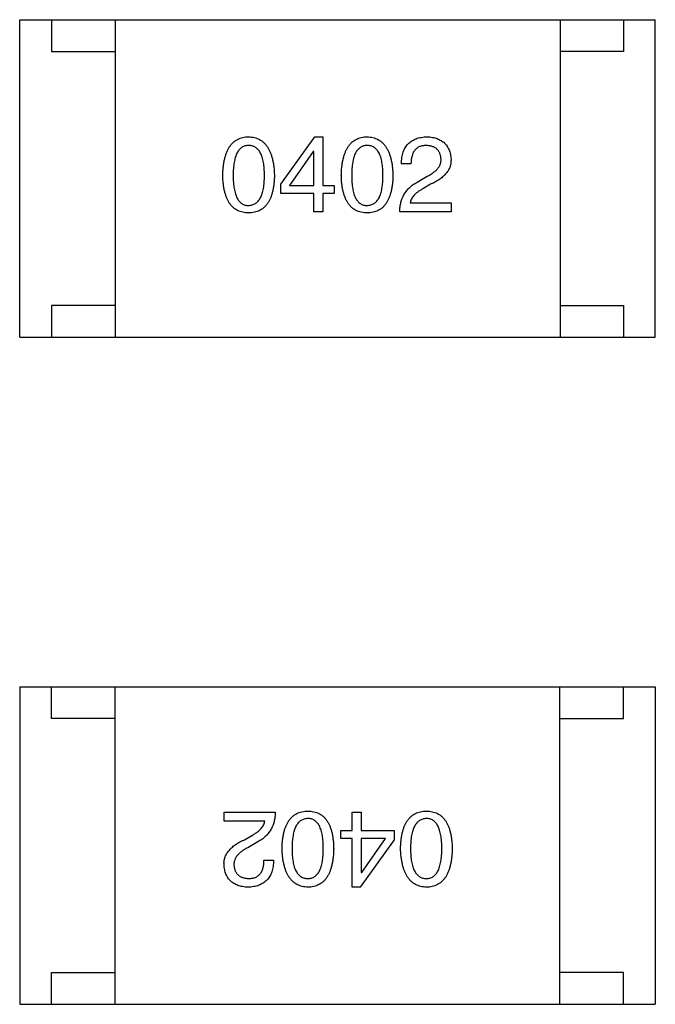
# Model space of a CAD drawing. Header units: millimetres. Extents: x 72 to 239, y 133 to 319.
# Tile 150 of 240: x 136.08 to 137.08, y 267.92 to 269.47. Entities that reach past the tile are written whole.
import ezdxf

# ---------------------------------------------------------------- set-up
doc = ezdxf.new("R2010")
doc.units = ezdxf.units.MM
doc.header["$LTSCALE"] = 5
doc.layers.get('0').update_dxf_attribs({"linetype": 'CONTINUOUS'})

msp = doc.modelspace()

# ---------------------------------------------------------------- linework, layer by layer
for p, q in [((136.0785, 268.9729), (136.0785, 269.4729)), ((136.0785, 269.4729), (137.0785, 269.4729)), ((136.1285, 269.4729), (136.1285, 269.4229)), ((136.2285, 269.4729), (136.2285, 268.9729)), ((136.9285, 269.4729), (136.9285, 268.9729)), ((137.0285, 269.4729), (137.0285, 269.4229)), ((137.0785, 268.9729), (137.0785, 269.4729)), ((136.1285, 269.4229), (136.2285, 269.4229)), ((137.0285, 269.4229), (136.9285, 269.4229)), ((136.4891, 269.2138), (136.5429, 269.2886)), ((136.5429, 269.2886), (136.5554, 269.2886)), ((136.5554, 269.2886), (136.5554, 269.2119)), ((136.5403, 269.2656), (136.5029, 269.2119)), ((136.5409, 269.2656), (136.5403, 269.2656)), ((136.5409, 269.2119), (136.5409, 269.2656)), ((136.694, 269.246), (136.6789, 269.246)), ((136.7038, 269.2171), (136.7196, 269.2263)), ((136.4891, 269.1994), (136.4891, 269.2138)), ((136.5029, 269.2119), (136.5409, 269.2119)), ((136.5554, 269.2119), (136.5731, 269.2119)), ((136.5731, 269.2119), (136.5731, 269.1994)), ((136.7248, 269.2138), (136.7124, 269.2066)), ((136.5409, 269.1994), (136.4891, 269.1994)), ((136.5409, 269.1705), (136.5409, 269.1994)), ((136.5554, 269.1994), (136.5554, 269.1705)), ((136.5731, 269.1994), (136.5554, 269.1994)), ((136.6927, 269.1843), (136.757, 269.1843)), ((136.757, 269.1843), (136.757, 269.1705)), ((136.5554, 269.1705), (136.5409, 269.1705)), ((136.757, 269.1705), (136.6763, 269.1705)), ((136.1285, 269.0229), (136.1285, 268.9729)), ((136.2285, 269.0229), (136.1285, 269.0229)), ((136.9285, 269.0229), (137.0285, 269.0229)), ((137.0285, 269.0229), (137.0285, 268.9729)), ((136.0785, 268.9729), (137.0785, 268.9729)), ((136.0783, 268.4227), (136.0783, 267.9227)), ((136.0783, 268.4227), (137.0783, 268.4227)), ((136.1283, 268.3727), (136.1283, 268.4227)), ((136.2283, 267.9227), (136.2283, 268.4227)), ((136.9283, 267.9227), (136.9283, 268.4227)), ((137.0283, 268.3727), (137.0283, 268.4227)), ((137.0783, 268.4227), (137.0783, 267.9227)), ((136.2283, 268.3727), (136.1283, 268.3727)), ((136.9283, 268.3727), (137.0283, 268.3727)), ((136.3998, 268.2113), (136.3998, 268.2251)), ((136.3998, 268.2251), (136.4804, 268.2251)), ((136.6014, 268.1962), (136.6014, 268.2251)), ((136.6014, 268.2251), (136.6158, 268.2251)), ((136.6158, 268.2251), (136.6158, 268.1962)), ((136.4641, 268.2113), (136.3998, 268.2113)), ((136.4319, 268.1818), (136.4444, 268.189)), ((136.5837, 268.1837), (136.5837, 268.1962)), ((136.5837, 268.1962), (136.6014, 268.1962)), ((136.6158, 268.1962), (136.6676, 268.1962)), ((136.6676, 268.1962), (136.6676, 268.1818)), ((136.4529, 268.1785), (136.4372, 268.1693)), ((136.6014, 268.1837), (136.5837, 268.1837)), ((136.6014, 268.107), (136.6014, 268.1837)), ((136.6676, 268.1818), (136.6139, 268.107)), ((136.6158, 268.1837), (136.6158, 268.13)), ((136.6539, 268.1837), (136.6158, 268.1837)), ((136.6165, 268.13), (136.6539, 268.1837)), ((136.4627, 268.1496), (136.4778, 268.1496)), ((136.6158, 268.13), (136.6165, 268.13)), ((136.6139, 268.107), (136.6014, 268.107)), ((136.1283, 267.9227), (136.1283, 267.9727)), ((136.1283, 267.9727), (136.2283, 267.9727)), ((137.0283, 267.9727), (136.9283, 267.9727)), ((137.0283, 267.9227), (137.0283, 267.9727)), ((136.0783, 267.9227), (137.0783, 267.9227))]:
    msp.add_line(p, q)
for points, knots in [([(136.3978, 269.2276), (136.3979, 269.23), (136.3981, 269.2348), (136.3987, 269.2416), (136.3996, 269.248), (136.4008, 269.2539), (136.4023, 269.2594), (136.4041, 269.2644), (136.4061, 269.2689), (136.4086, 269.273), (136.4112, 269.2766), (136.4142, 269.2797), (136.4175, 269.2824), (136.4212, 269.2846), (136.4251, 269.2863), (136.4293, 269.2876), (136.4338, 269.2884), (136.4369, 269.2885), (136.4385, 269.2886)], [0, 0, 0, 0, 0.088823, 0.172287, 0.250296, 0.323438, 0.392244, 0.456221, 0.516635, 0.573871, 0.628, 0.680335, 0.731489, 0.782557, 0.834044, 0.886738, 0.942089, 1, 1, 1, 1]), ([(136.4385, 269.2886), (136.4401, 269.2885), (136.4431, 269.2883), (136.4476, 269.2874), (136.4517, 269.2861), (136.4556, 269.2844), (136.4591, 269.2821), (136.4624, 269.2794), (136.4654, 269.2763), (136.4681, 269.2727), (136.4705, 269.2686), (136.4726, 269.2641), (136.4744, 269.2591), (136.476, 269.2537), (136.4772, 269.2478), (136.4782, 269.2415), (136.4788, 269.2347), (136.479, 269.23), (136.4791, 269.2276)], [0, 0, 0, 0, 0.057415, 0.112361, 0.16496, 0.216437, 0.267441, 0.318839, 0.371478, 0.426325, 0.483626, 0.544235, 0.608673, 0.677374, 0.750405, 0.828394, 0.911525, 1, 1, 1, 1]), ([(136.5844, 269.2276), (136.5844, 269.23), (136.5846, 269.2348), (136.5852, 269.2416), (136.5861, 269.248), (136.5873, 269.2539), (136.5888, 269.2594), (136.5906, 269.2644), (136.5927, 269.2689), (136.5951, 269.273), (136.5978, 269.2766), (136.6008, 269.2797), (136.6041, 269.2824), (136.6077, 269.2846), (136.6116, 269.2863), (136.6158, 269.2876), (136.6203, 269.2884), (136.6234, 269.2885), (136.625, 269.2886)], [0, 0, 0, 0, 0.088823, 0.172287, 0.250296, 0.323438, 0.392244, 0.456221, 0.516635, 0.573871, 0.628, 0.680335, 0.731489, 0.782557, 0.834044, 0.886738, 0.942089, 1, 1, 1, 1]), ([(136.625, 269.2886), (136.6266, 269.2885), (136.6296, 269.2883), (136.6341, 269.2874), (136.6382, 269.2861), (136.6421, 269.2844), (136.6457, 269.2821), (136.6489, 269.2794), (136.6519, 269.2763), (136.6546, 269.2727), (136.657, 269.2686), (136.6591, 269.2641), (136.661, 269.2591), (136.6625, 269.2537), (136.6637, 269.2478), (136.6647, 269.2415), (136.6654, 269.2347), (136.6656, 269.23), (136.6657, 269.2276)], [0, 0, 0, 0, 0.057415, 0.112361, 0.16496, 0.216437, 0.267441, 0.318839, 0.371478, 0.426325, 0.483626, 0.544235, 0.608673, 0.677374, 0.750405, 0.828394, 0.911525, 1, 1, 1, 1]), ([(136.6789, 269.246), (136.679, 269.2476), (136.6791, 269.2509), (136.6796, 269.2556), (136.6805, 269.26), (136.6816, 269.2641), (136.6831, 269.2678), (136.6849, 269.2713), (136.687, 269.2745), (136.6894, 269.2773), (136.6921, 269.2799), (136.6951, 269.282), (136.6984, 269.2839), (136.7021, 269.2855), (136.706, 269.2868), (136.7103, 269.2877), (136.7148, 269.2883), (136.718, 269.2885), (136.7196, 269.2886)], [0, 0, 0, 0, 0.074935, 0.145873, 0.212498, 0.27598, 0.33603, 0.394042, 0.450372, 0.505546, 0.560812, 0.616481, 0.673265, 0.732328, 0.7938, 0.858943, 0.92718, 1, 1, 1, 1]), ([(136.7196, 269.2886), (136.721, 269.2885), (136.7238, 269.2883), (136.7279, 269.2877), (136.7316, 269.2868), (136.7352, 269.2857), (136.7384, 269.2843), (136.7414, 269.2827), (136.7442, 269.2809), (136.7467, 269.2788), (136.7489, 269.2764), (136.7509, 269.2738), (136.7525, 269.271), (136.7539, 269.2679), (136.7551, 269.2646), (136.756, 269.261), (136.7566, 269.2572), (136.7568, 269.2545), (136.757, 269.2532)], [0, 0, 0, 0, 0.074847, 0.14558, 0.212628, 0.276599, 0.337792, 0.396608, 0.453638, 0.509854, 0.565589, 0.621545, 0.678777, 0.737222, 0.798388, 0.862259, 0.929312, 1, 1, 1, 1]), ([(136.4385, 269.2748), (136.4375, 269.2748), (136.4356, 269.2747), (136.4328, 269.2741), (136.4302, 269.2732), (136.4278, 269.2719), (136.4256, 269.2702), (136.4236, 269.2682), (136.4218, 269.2657), (136.4202, 269.263), (136.4188, 269.2598), (136.4175, 269.2563), (136.4166, 269.2524), (136.4157, 269.2482), (136.415, 269.2435), (136.4146, 269.2385), (136.4143, 269.2332), (136.4142, 269.2295), (136.4142, 269.2276)], [0, 0, 0, 0, 0.049764, 0.097007, 0.143217, 0.188577, 0.235116, 0.282997, 0.333719, 0.387776, 0.445989, 0.508679, 0.576563, 0.649481, 0.728235, 0.812722, 0.903548, 1, 1, 1, 1]), ([(136.4634, 269.2276), (136.4634, 269.2295), (136.4634, 269.2332), (136.4631, 269.2385), (136.4626, 269.2435), (136.4619, 269.2482), (136.461, 269.2524), (136.46, 269.2563), (136.4587, 269.2598), (136.4573, 269.263), (136.4556, 269.2657), (136.4538, 269.2682), (136.4517, 269.2702), (136.4494, 269.2719), (136.447, 269.2732), (136.4443, 269.2741), (136.4415, 269.2747), (136.4395, 269.2748), (136.4385, 269.2748)], [0, 0, 0, 0, 0.095719, 0.185854, 0.269738, 0.347952, 0.420315, 0.487894, 0.550245, 0.608186, 0.662454, 0.713283, 0.761375, 0.808209, 0.854301, 0.901312, 0.949396, 1, 1, 1, 1]), ([(136.625, 269.2748), (136.624, 269.2748), (136.6221, 269.2747), (136.6193, 269.2741), (136.6167, 269.2732), (136.6143, 269.2719), (136.6122, 269.2702), (136.6101, 269.2682), (136.6083, 269.2657), (136.6067, 269.263), (136.6053, 269.2598), (136.6041, 269.2563), (136.6031, 269.2524), (136.6022, 269.2482), (136.6015, 269.2435), (136.6011, 269.2385), (136.6008, 269.2332), (136.6008, 269.2295), (136.6007, 269.2276)], [0, 0, 0, 0, 0.049764, 0.097007, 0.143217, 0.188577, 0.235116, 0.282997, 0.333719, 0.387776, 0.445989, 0.508679, 0.576563, 0.649481, 0.728235, 0.812722, 0.903548, 1, 1, 1, 1]), ([(136.6499, 269.2276), (136.6499, 269.2295), (136.6499, 269.2332), (136.6496, 269.2385), (136.6491, 269.2435), (136.6484, 269.2482), (136.6476, 269.2524), (136.6465, 269.2563), (136.6452, 269.2598), (136.6438, 269.263), (136.6421, 269.2657), (136.6403, 269.2682), (136.6382, 269.2702), (136.636, 269.2719), (136.6335, 269.2732), (136.6308, 269.2741), (136.628, 269.2747), (136.626, 269.2748), (136.625, 269.2748)], [0, 0, 0, 0, 0.095719, 0.185854, 0.269738, 0.347952, 0.420315, 0.487894, 0.550245, 0.608186, 0.662454, 0.713283, 0.761375, 0.808209, 0.854301, 0.901312, 0.949396, 1, 1, 1, 1]), ([(136.7176, 269.2748), (136.7167, 269.2748), (136.7149, 269.2747), (136.7123, 269.2744), (136.7098, 269.2738), (136.7075, 269.2731), (136.7054, 269.272), (136.7035, 269.2708), (136.7018, 269.2693), (136.7002, 269.2676), (136.6988, 269.2657), (136.6976, 269.2635), (136.6966, 269.2611), (136.6957, 269.2585), (136.695, 269.2557), (136.6945, 269.2527), (136.6941, 269.2494), (136.6941, 269.2471), (136.694, 269.246)], [0, 0, 0, 0, 0.065945, 0.127767, 0.186553, 0.242898, 0.297728, 0.351599, 0.404854, 0.459191, 0.515338, 0.573322, 0.634405, 0.698538, 0.767039, 0.84022, 0.917406, 1, 1, 1, 1]), ([(136.7412, 269.2538), (136.7412, 269.2546), (136.741, 269.2562), (136.7406, 269.2586), (136.74, 269.2607), (136.7393, 269.2627), (136.7384, 269.2646), (136.7373, 269.2663), (136.7361, 269.2679), (136.7347, 269.2693), (136.7331, 269.2705), (136.7314, 269.2716), (136.7295, 269.2725), (136.7274, 269.2733), (136.7252, 269.2739), (136.7228, 269.2744), (136.7203, 269.2747), (136.7185, 269.2748), (136.7176, 269.2748)], [0, 0, 0, 0, 0.069456, 0.136175, 0.198596, 0.258993, 0.316838, 0.37342, 0.428889, 0.48454, 0.540119, 0.597644, 0.65702, 0.718534, 0.783117, 0.851564, 0.923888, 1, 1, 1, 1]), ([(136.7196, 269.2263), (136.7205, 269.2268), (136.7223, 269.2277), (136.7249, 269.2292), (136.7273, 269.2308), (136.7295, 269.2324), (136.7315, 269.234), (136.7334, 269.2356), (136.735, 269.2373), (136.7365, 269.239), (136.7377, 269.2408), (136.7388, 269.2425), (136.7397, 269.2443), (136.7404, 269.2462), (136.7409, 269.2481), (136.7412, 269.25), (136.7413, 269.2519), (136.7413, 269.2532), (136.7412, 269.2538)], [0, 0, 0, 0, 0.084365, 0.165386, 0.24176, 0.314729, 0.38433, 0.449952, 0.513164, 0.5734, 0.630824, 0.68644, 0.740136, 0.792605, 0.844515, 0.896112, 0.947763, 1, 1, 1, 1]), ([(136.757, 269.2532), (136.757, 269.2522), (136.757, 269.2502), (136.7568, 269.2473), (136.7563, 269.2444), (136.7555, 269.2416), (136.7544, 269.2389), (136.7531, 269.2362), (136.7515, 269.2336), (136.7496, 269.2312), (136.7474, 269.2287), (136.745, 269.2264), (136.7423, 269.2241), (136.7393, 269.2219), (136.7361, 269.2197), (136.7326, 269.2177), (136.7288, 269.2157), (136.7262, 269.2144), (136.7248, 269.2138)], [0, 0, 0, 0, 0.055083, 0.109453, 0.162685, 0.21614, 0.26961, 0.324284, 0.380202, 0.437433, 0.497084, 0.559152, 0.624288, 0.692446, 0.763862, 0.838743, 0.917269, 1, 1, 1, 1]), ([(136.4385, 269.1686), (136.4369, 269.1686), (136.4338, 269.1688), (136.4293, 269.1695), (136.4251, 269.1708), (136.4212, 269.1724), (136.4176, 269.1745), (136.4142, 269.1771), (136.4112, 269.1802), (136.4086, 269.1837), (136.4061, 269.1876), (136.4041, 269.192), (136.4023, 269.1968), (136.4008, 269.2021), (136.3996, 269.2078), (136.3987, 269.214), (136.3981, 269.2207), (136.3979, 269.2252), (136.3978, 269.2276)], [0, 0, 0, 0, 0.059135, 0.115606, 0.169241, 0.221578, 0.273261, 0.324749, 0.377329, 0.431642, 0.488541, 0.548597, 0.612232, 0.680174, 0.752504, 0.829777, 0.912307, 1, 1, 1, 1]), ([(136.4142, 269.2276), (136.4142, 269.2257), (136.4143, 269.222), (136.4146, 269.2166), (136.415, 269.2117), (136.4157, 269.207), (136.4166, 269.2028), (136.4175, 269.1989), (136.4188, 269.1954), (136.4202, 269.1922), (136.4218, 269.1894), (136.4236, 269.187), (136.4256, 269.185), (136.4278, 269.1833), (136.4302, 269.182), (136.4328, 269.181), (136.4356, 269.1805), (136.4375, 269.1804), (136.4385, 269.1804)], [0, 0, 0, 0, 0.096457, 0.187288, 0.27178, 0.350132, 0.423455, 0.491343, 0.554037, 0.612253, 0.666313, 0.717038, 0.764921, 0.811214, 0.856775, 0.902988, 0.950234, 1, 1, 1, 1]), ([(136.4385, 269.1804), (136.4395, 269.1804), (136.4415, 269.1806), (136.4443, 269.1812), (136.447, 269.1822), (136.4494, 269.1835), (136.4517, 269.1852), (136.4537, 269.1873), (136.4556, 269.1898), (136.4573, 269.1925), (136.4587, 269.1957), (136.46, 269.1992), (136.4611, 269.2031), (136.4619, 269.2073), (136.4626, 269.2119), (136.4631, 269.2168), (136.4634, 269.2221), (136.4634, 269.2257), (136.4634, 269.2276)], [0, 0, 0, 0, 0.050879, 0.099377, 0.146973, 0.193618, 0.240619, 0.289461, 0.34047, 0.395283, 0.453059, 0.515633, 0.582666, 0.655287, 0.732971, 0.815933, 0.905166, 1, 1, 1, 1]), ([(136.4791, 269.2276), (136.4791, 269.2252), (136.4789, 269.2207), (136.4783, 269.214), (136.4774, 269.2078), (136.4762, 269.2021), (136.4747, 269.1968), (136.4729, 269.192), (136.4708, 269.1876), (136.4684, 269.1837), (136.4657, 269.1802), (136.4627, 269.1771), (136.4594, 269.1745), (136.4558, 269.1724), (136.4519, 269.1708), (136.4477, 269.1695), (136.4432, 269.1688), (136.4401, 269.1686), (136.4385, 269.1686)], [0, 0, 0, 0, 0.08769, 0.170218, 0.24749, 0.319818, 0.387758, 0.451391, 0.511445, 0.568185, 0.622681, 0.67526, 0.726746, 0.778428, 0.830764, 0.884397, 0.940866, 1, 1, 1, 1]), ([(136.625, 269.1686), (136.6234, 269.1686), (136.6203, 269.1688), (136.6158, 269.1695), (136.6116, 269.1708), (136.6077, 269.1724), (136.6041, 269.1745), (136.6008, 269.1771), (136.5978, 269.1802), (136.5951, 269.1837), (136.5927, 269.1876), (136.5906, 269.192), (136.5888, 269.1968), (136.5873, 269.2021), (136.5861, 269.2078), (136.5852, 269.214), (136.5846, 269.2207), (136.5844, 269.2252), (136.5844, 269.2276)], [0, 0, 0, 0, 0.059135, 0.115606, 0.169241, 0.221578, 0.273261, 0.324749, 0.377329, 0.431642, 0.488541, 0.548597, 0.612232, 0.680174, 0.752504, 0.829777, 0.912307, 1, 1, 1, 1]), ([(136.6007, 269.2276), (136.6008, 269.2257), (136.6008, 269.222), (136.6011, 269.2166), (136.6015, 269.2117), (136.6022, 269.207), (136.6031, 269.2028), (136.6041, 269.1989), (136.6053, 269.1954), (136.6067, 269.1922), (136.6083, 269.1894), (136.6101, 269.187), (136.6121, 269.185), (136.6144, 269.1833), (136.6167, 269.182), (136.6193, 269.181), (136.6221, 269.1805), (136.624, 269.1804), (136.625, 269.1804)], [0, 0, 0, 0, 0.096457, 0.187288, 0.27178, 0.350132, 0.423455, 0.491343, 0.554037, 0.612253, 0.666313, 0.717038, 0.764921, 0.811214, 0.856775, 0.902988, 0.950234, 1, 1, 1, 1]), ([(136.625, 269.1804), (136.626, 269.1804), (136.628, 269.1806), (136.6308, 269.1812), (136.6335, 269.1822), (136.636, 269.1835), (136.6382, 269.1852), (136.6403, 269.1873), (136.6421, 269.1898), (136.6438, 269.1925), (136.6453, 269.1957), (136.6465, 269.1992), (136.6476, 269.2031), (136.6484, 269.2073), (136.6491, 269.2119), (136.6496, 269.2168), (136.6499, 269.2221), (136.6499, 269.2257), (136.6499, 269.2276)], [0, 0, 0, 0, 0.050879, 0.099377, 0.146973, 0.193618, 0.240619, 0.289461, 0.34047, 0.395283, 0.453059, 0.515633, 0.582666, 0.655287, 0.732971, 0.815933, 0.905166, 1, 1, 1, 1]), ([(136.6657, 269.2276), (136.6656, 269.2252), (136.6654, 269.2207), (136.6648, 269.214), (136.6639, 269.2078), (136.6627, 269.2021), (136.6612, 269.1968), (136.6594, 269.192), (136.6574, 269.1876), (136.655, 269.1837), (136.6523, 269.1802), (136.6493, 269.1771), (136.6459, 269.1745), (136.6423, 269.1724), (136.6384, 269.1708), (136.6342, 269.1695), (136.6297, 269.1688), (136.6266, 269.1686), (136.625, 269.1686)], [0, 0, 0, 0, 0.08769, 0.170218, 0.24749, 0.319818, 0.387758, 0.451391, 0.511445, 0.568185, 0.622681, 0.67526, 0.726746, 0.778428, 0.830764, 0.884397, 0.940866, 1, 1, 1, 1]), ([(136.6763, 269.1705), (136.6764, 269.1719), (136.6765, 269.1745), (136.6769, 269.1783), (136.6774, 269.1819), (136.6782, 269.1855), (136.6792, 269.1889), (136.6804, 269.1922), (136.6818, 269.1953), (136.6835, 269.1983), (136.6853, 269.2011), (136.6874, 269.2038), (136.6896, 269.2064), (136.692, 269.2088), (136.6947, 269.2111), (136.6975, 269.2133), (136.7006, 269.2153), (136.7028, 269.2165), (136.7038, 269.2171)], [0, 0, 0, 0, 0.069512, 0.136307, 0.201431, 0.265186, 0.327322, 0.388242, 0.448098, 0.507757, 0.566952, 0.626243, 0.686026, 0.745963, 0.807549, 0.869906, 0.934172, 1, 1, 1, 1]), ([(136.7124, 269.2066), (136.711, 269.2058), (136.7083, 269.2042), (136.7046, 269.2016), (136.7013, 269.199), (136.6986, 269.1962), (136.6964, 269.1934), (136.6946, 269.1905), (136.6933, 269.1874), (136.6929, 269.1854), (136.6927, 269.1843)], [0, 0, 0, 0, 0.158292, 0.304606, 0.440272, 0.565336, 0.681745, 0.791834, 0.896966, 1, 1, 1, 1]), ([(136.4804, 268.2251), (136.4804, 268.2237), (136.4803, 268.2211), (136.4799, 268.2173), (136.4793, 268.2137), (136.4785, 268.2101), (136.4775, 268.2067), (136.4763, 268.2034), (136.4749, 268.2003), (136.4733, 268.1973), (136.4715, 268.1945), (136.4694, 268.1918), (136.4672, 268.1892), (136.4647, 268.1868), (136.4621, 268.1845), (136.4592, 268.1823), (136.4562, 268.1803), (136.454, 268.1791), (136.4529, 268.1785)], [0, 0, 0, 0, 0.069512, 0.136307, 0.201431, 0.265186, 0.327322, 0.388242, 0.448098, 0.507757, 0.566952, 0.626243, 0.686026, 0.745963, 0.807549, 0.869906, 0.934172, 1, 1, 1, 1]), ([(136.4911, 268.168), (136.4912, 268.1704), (136.4913, 268.1749), (136.4919, 268.1816), (136.4928, 268.1878), (136.494, 268.1935), (136.4955, 268.1988), (136.4973, 268.2036), (136.4994, 268.208), (136.5018, 268.2119), (136.5045, 268.2154), (136.5075, 268.2185), (136.5108, 268.2211), (136.5144, 268.2232), (136.5183, 268.2248), (136.5225, 268.2261), (136.527, 268.2268), (136.5302, 268.227), (136.5317, 268.227)], [0, 0, 0, 0, 0.08769, 0.170218, 0.24749, 0.319818, 0.387758, 0.451391, 0.511445, 0.568185, 0.622681, 0.67526, 0.726746, 0.778428, 0.830764, 0.884397, 0.940866, 1, 1, 1, 1]), ([(136.5317, 268.227), (136.5333, 268.227), (136.5364, 268.2268), (136.5409, 268.2261), (136.5451, 268.2248), (136.5491, 268.2232), (136.5527, 268.2211), (136.556, 268.2185), (136.559, 268.2154), (136.5617, 268.2119), (136.5641, 268.208), (136.5662, 268.2036), (136.568, 268.1988), (136.5695, 268.1935), (136.5707, 268.1878), (136.5715, 268.1816), (136.5722, 268.1749), (136.5723, 268.1704), (136.5724, 268.168)], [0, 0, 0, 0, 0.059135, 0.115606, 0.169241, 0.221578, 0.273261, 0.324749, 0.377329, 0.431642, 0.488541, 0.548597, 0.612232, 0.680174, 0.752504, 0.829777, 0.912307, 1, 1, 1, 1]), ([(136.6776, 268.168), (136.6777, 268.1704), (136.6778, 268.1749), (136.6785, 268.1816), (136.6793, 268.1878), (136.6806, 268.1935), (136.682, 268.1988), (136.6838, 268.2036), (136.6859, 268.208), (136.6883, 268.2119), (136.691, 268.2154), (136.694, 268.2185), (136.6973, 268.2211), (136.7009, 268.2232), (136.7049, 268.2248), (136.7091, 268.2261), (136.7136, 268.2268), (136.7167, 268.227), (136.7183, 268.227)], [0, 0, 0, 0, 0.08769, 0.170218, 0.24749, 0.319818, 0.387758, 0.451391, 0.511445, 0.568185, 0.622681, 0.67526, 0.726746, 0.778428, 0.830764, 0.884397, 0.940866, 1, 1, 1, 1]), ([(136.7183, 268.227), (136.7199, 268.227), (136.723, 268.2268), (136.7275, 268.2261), (136.7317, 268.2248), (136.7356, 268.2232), (136.7392, 268.2211), (136.7425, 268.2185), (136.7455, 268.2154), (136.7482, 268.2119), (136.7506, 268.208), (136.7527, 268.2036), (136.7545, 268.1988), (136.756, 268.1935), (136.7572, 268.1878), (136.7581, 268.1816), (136.7587, 268.1749), (136.7588, 268.1704), (136.7589, 268.168)], [0, 0, 0, 0, 0.059135, 0.115606, 0.169241, 0.221578, 0.273261, 0.324749, 0.377329, 0.431642, 0.488541, 0.548597, 0.612232, 0.680174, 0.752504, 0.829777, 0.912307, 1, 1, 1, 1]), ([(136.4444, 268.189), (136.4458, 268.1898), (136.4485, 268.1914), (136.4522, 268.194), (136.4554, 268.1966), (136.4581, 268.1994), (136.4604, 268.2022), (136.4621, 268.2051), (136.4634, 268.2081), (136.4638, 268.2102), (136.4641, 268.2113)], [0, 0, 0, 0, 0.158292, 0.304606, 0.440272, 0.565336, 0.681745, 0.791834, 0.896966, 1, 1, 1, 1]), ([(136.5317, 268.2152), (136.5307, 268.2152), (136.5288, 268.215), (136.5259, 268.2144), (136.5233, 268.2134), (136.5208, 268.2121), (136.5185, 268.2104), (136.5165, 268.2083), (136.5146, 268.2058), (136.513, 268.2031), (136.5115, 268.1999), (136.5103, 268.1964), (136.5092, 268.1925), (136.5083, 268.1883), (136.5076, 268.1837), (136.5072, 268.1788), (136.5069, 268.1735), (136.5068, 268.1699), (136.5068, 268.168)], [0, 0, 0, 0, 0.050879, 0.099377, 0.146973, 0.193618, 0.240619, 0.289461, 0.34047, 0.395283, 0.453059, 0.515633, 0.582666, 0.655287, 0.732971, 0.815933, 0.905166, 1, 1, 1, 1]), ([(136.556, 268.168), (136.556, 268.1699), (136.556, 268.1736), (136.5557, 268.179), (136.5552, 268.1839), (136.5546, 268.1886), (136.5537, 268.1928), (136.5527, 268.1967), (136.5514, 268.2002), (136.55, 268.2034), (136.5484, 268.2062), (136.5466, 268.2086), (136.5446, 268.2106), (136.5424, 268.2123), (136.54, 268.2136), (136.5374, 268.2146), (136.5346, 268.2151), (136.5327, 268.2152), (136.5317, 268.2152)], [0, 0, 0, 0, 0.096457, 0.187288, 0.27178, 0.350132, 0.423455, 0.491343, 0.554037, 0.612253, 0.666313, 0.717038, 0.764921, 0.811214, 0.856775, 0.902988, 0.950234, 1, 1, 1, 1]), ([(136.7183, 268.2152), (136.7173, 268.2152), (136.7153, 268.215), (136.7124, 268.2144), (136.7098, 268.2134), (136.7073, 268.2121), (136.705, 268.2104), (136.703, 268.2083), (136.7011, 268.2058), (136.6995, 268.2031), (136.698, 268.1999), (136.6968, 268.1964), (136.6957, 268.1925), (136.6948, 268.1883), (136.6942, 268.1837), (136.6937, 268.1788), (136.6934, 268.1735), (136.6934, 268.1699), (136.6933, 268.168)], [0, 0, 0, 0, 0.050879, 0.099377, 0.146973, 0.193618, 0.240619, 0.289461, 0.34047, 0.395283, 0.453059, 0.515633, 0.582666, 0.655287, 0.732971, 0.815933, 0.905166, 1, 1, 1, 1]), ([(136.7425, 268.168), (136.7425, 268.1699), (136.7425, 268.1736), (136.7422, 268.179), (136.7417, 268.1839), (136.7411, 268.1886), (136.7402, 268.1928), (136.7392, 268.1967), (136.738, 268.2002), (136.7365, 268.2034), (136.7349, 268.2062), (136.7331, 268.2086), (136.7311, 268.2106), (136.7289, 268.2123), (136.7265, 268.2136), (136.7239, 268.2146), (136.7212, 268.2151), (136.7192, 268.2152), (136.7183, 268.2152)], [0, 0, 0, 0, 0.096457, 0.187288, 0.27178, 0.350132, 0.423455, 0.491343, 0.554037, 0.612253, 0.666313, 0.717038, 0.764921, 0.811214, 0.856775, 0.902988, 0.950234, 1, 1, 1, 1]), ([(136.3998, 268.1424), (136.3998, 268.1434), (136.3997, 268.1454), (136.4, 268.1483), (136.4005, 268.1512), (136.4012, 268.154), (136.4023, 268.1567), (136.4037, 268.1594), (136.4053, 268.162), (136.4072, 268.1644), (136.4093, 268.1669), (136.4117, 268.1692), (136.4144, 268.1715), (136.4174, 268.1737), (136.4206, 268.1759), (136.4241, 268.1779), (136.4279, 268.1799), (136.4306, 268.1812), (136.4319, 268.1818)], [0, 0, 0, 0, 0.055083, 0.109453, 0.162685, 0.21614, 0.26961, 0.324284, 0.380202, 0.437433, 0.497084, 0.559152, 0.624288, 0.692446, 0.763862, 0.838743, 0.917269, 1, 1, 1, 1]), ([(136.4372, 268.1693), (136.4362, 268.1688), (136.4344, 268.1679), (136.4318, 268.1664), (136.4295, 268.1648), (136.4272, 268.1632), (136.4252, 268.1616), (136.4234, 268.16), (136.4217, 268.1583), (136.4203, 268.1566), (136.419, 268.1548), (136.4179, 268.1531), (136.4171, 268.1512), (136.4163, 268.1494), (136.4159, 268.1475), (136.4155, 268.1456), (136.4154, 268.1437), (136.4155, 268.1424), (136.4155, 268.1418)], [0, 0, 0, 0, 0.084365, 0.165386, 0.24176, 0.314729, 0.38433, 0.449952, 0.513164, 0.5734, 0.630824, 0.68644, 0.740136, 0.792605, 0.844515, 0.896112, 0.947763, 1, 1, 1, 1]), ([(136.5317, 268.107), (136.5302, 268.1071), (136.5271, 268.1073), (136.5227, 268.1082), (136.5185, 268.1095), (136.5147, 268.1112), (136.5111, 268.1135), (136.5078, 268.1162), (136.5048, 268.1193), (136.5021, 268.1229), (136.4997, 268.127), (136.4976, 268.1315), (136.4958, 268.1365), (136.4943, 268.1419), (136.493, 268.1478), (136.4921, 268.1541), (136.4914, 268.1609), (136.4912, 268.1656), (136.4911, 268.168)], [0, 0, 0, 0, 0.057415, 0.112361, 0.16496, 0.216437, 0.267441, 0.318839, 0.371478, 0.426325, 0.483626, 0.544235, 0.608673, 0.677374, 0.750405, 0.828394, 0.911525, 1, 1, 1, 1]), ([(136.5068, 268.168), (136.5068, 268.1661), (136.5069, 268.1624), (136.5072, 268.1571), (136.5076, 268.1521), (136.5083, 268.1474), (136.5092, 268.1432), (136.5102, 268.1393), (136.5115, 268.1358), (136.5129, 268.1326), (136.5146, 268.1299), (136.5165, 268.1274), (136.5185, 268.1254), (136.5208, 268.1237), (136.5233, 268.1224), (136.5259, 268.1214), (136.5288, 268.1209), (136.5307, 268.1208), (136.5317, 268.1208)], [0, 0, 0, 0, 0.095719, 0.185854, 0.269738, 0.347952, 0.420315, 0.487894, 0.550245, 0.608186, 0.662454, 0.713283, 0.761375, 0.808209, 0.854301, 0.901312, 0.949396, 1, 1, 1, 1]), ([(136.5317, 268.1208), (136.5327, 268.1208), (136.5346, 268.1209), (136.5374, 268.1214), (136.54, 268.1224), (136.5424, 268.1237), (136.5446, 268.1254), (136.5466, 268.1274), (136.5484, 268.1299), (136.55, 268.1326), (136.5514, 268.1358), (136.5527, 268.1393), (136.5537, 268.1432), (136.5546, 268.1474), (136.5552, 268.1521), (136.5557, 268.1571), (136.556, 268.1624), (136.556, 268.1661), (136.556, 268.168)], [0, 0, 0, 0, 0.049764, 0.097007, 0.143217, 0.188577, 0.235116, 0.282997, 0.333719, 0.387776, 0.445989, 0.508679, 0.576563, 0.649481, 0.728235, 0.812722, 0.903548, 1, 1, 1, 1]), ([(136.5724, 268.168), (136.5723, 268.1656), (136.5722, 268.1608), (136.5715, 268.154), (136.5707, 268.1476), (136.5694, 268.1417), (136.568, 268.1362), (136.5662, 268.1312), (136.5641, 268.1267), (136.5617, 268.1226), (136.559, 268.119), (136.556, 268.1159), (136.5527, 268.1132), (136.5491, 268.111), (136.5451, 268.1093), (136.5409, 268.108), (136.5364, 268.1072), (136.5333, 268.1071), (136.5317, 268.107)], [0, 0, 0, 0, 0.088823, 0.172287, 0.250296, 0.323438, 0.392244, 0.456221, 0.516635, 0.573871, 0.628, 0.680335, 0.731489, 0.782557, 0.834044, 0.886738, 0.942089, 1, 1, 1, 1]), ([(136.7183, 268.107), (136.7167, 268.1071), (136.7136, 268.1073), (136.7092, 268.1082), (136.7051, 268.1095), (136.7012, 268.1112), (136.6976, 268.1135), (136.6943, 268.1162), (136.6913, 268.1193), (136.6887, 268.1229), (136.6862, 268.127), (136.6841, 268.1315), (136.6823, 268.1365), (136.6808, 268.1419), (136.6796, 268.1478), (136.6786, 268.1541), (136.6779, 268.1609), (136.6777, 268.1656), (136.6776, 268.168)], [0, 0, 0, 0, 0.057415, 0.112361, 0.16496, 0.216437, 0.267441, 0.318839, 0.371478, 0.426325, 0.483626, 0.544235, 0.608673, 0.677374, 0.750405, 0.828394, 0.911525, 1, 1, 1, 1]), ([(136.6933, 268.168), (136.6934, 268.1661), (136.6934, 268.1624), (136.6937, 268.1571), (136.6942, 268.1521), (136.6948, 268.1474), (136.6957, 268.1432), (136.6968, 268.1393), (136.698, 268.1358), (136.6995, 268.1326), (136.7012, 268.1299), (136.703, 268.1274), (136.7051, 268.1254), (136.7073, 268.1237), (136.7098, 268.1224), (136.7124, 268.1214), (136.7153, 268.1209), (136.7173, 268.1208), (136.7183, 268.1208)], [0, 0, 0, 0, 0.095719, 0.185854, 0.269738, 0.347952, 0.420315, 0.487894, 0.550245, 0.608186, 0.662454, 0.713283, 0.761375, 0.808209, 0.854301, 0.901312, 0.949396, 1, 1, 1, 1]), ([(136.7183, 268.1208), (136.7192, 268.1208), (136.7212, 268.1209), (136.7239, 268.1214), (136.7265, 268.1224), (136.7289, 268.1237), (136.7311, 268.1254), (136.7331, 268.1274), (136.7349, 268.1299), (136.7365, 268.1326), (136.738, 268.1358), (136.7392, 268.1393), (136.7402, 268.1432), (136.7411, 268.1474), (136.7417, 268.1521), (136.7422, 268.1571), (136.7425, 268.1624), (136.7425, 268.1661), (136.7425, 268.168)], [0, 0, 0, 0, 0.049764, 0.097007, 0.143217, 0.188577, 0.235116, 0.282997, 0.333719, 0.387776, 0.445989, 0.508679, 0.576563, 0.649481, 0.728235, 0.812722, 0.903548, 1, 1, 1, 1]), ([(136.7589, 268.168), (136.7588, 268.1656), (136.7587, 268.1608), (136.7581, 268.154), (136.7572, 268.1476), (136.756, 268.1417), (136.7545, 268.1362), (136.7527, 268.1312), (136.7506, 268.1267), (136.7482, 268.1226), (136.7455, 268.119), (136.7425, 268.1159), (136.7392, 268.1132), (136.7356, 268.111), (136.7317, 268.1093), (136.7275, 268.108), (136.723, 268.1072), (136.7199, 268.1071), (136.7183, 268.107)], [0, 0, 0, 0, 0.088823, 0.172287, 0.250296, 0.323438, 0.392244, 0.456221, 0.516635, 0.573871, 0.628, 0.680335, 0.731489, 0.782557, 0.834044, 0.886738, 0.942089, 1, 1, 1, 1]), ([(136.4372, 268.107), (136.4357, 268.1071), (136.4329, 268.1073), (136.4289, 268.1079), (136.4251, 268.1088), (136.4216, 268.1099), (136.4183, 268.1113), (136.4153, 268.1129), (136.4126, 268.1147), (136.4101, 268.1168), (136.4079, 268.1192), (136.4059, 268.1218), (136.4042, 268.1246), (136.4028, 268.1277), (136.4016, 268.131), (136.4008, 268.1346), (136.4001, 268.1384), (136.3999, 268.1411), (136.3998, 268.1424)], [0, 0, 0, 0, 0.074847, 0.14558, 0.212628, 0.276599, 0.337792, 0.396608, 0.453638, 0.509854, 0.565589, 0.621545, 0.678777, 0.737222, 0.798388, 0.862259, 0.929312, 1, 1, 1, 1]), ([(136.4155, 268.1418), (136.4156, 268.141), (136.4157, 268.1394), (136.4161, 268.137), (136.4167, 268.1349), (136.4174, 268.1329), (136.4184, 268.131), (136.4194, 268.1293), (136.4207, 268.1277), (136.4221, 268.1263), (136.4236, 268.1251), (136.4254, 268.124), (136.4273, 268.1231), (136.4293, 268.1223), (136.4316, 268.1217), (136.4339, 268.1212), (136.4365, 268.1209), (136.4382, 268.1208), (136.4391, 268.1208)], [0, 0, 0, 0, 0.069456, 0.136175, 0.198596, 0.258993, 0.316838, 0.37342, 0.428889, 0.48454, 0.540119, 0.597644, 0.65702, 0.718534, 0.783117, 0.851564, 0.923888, 1, 1, 1, 1]), ([(136.4778, 268.1496), (136.4778, 268.148), (136.4777, 268.1447), (136.4771, 268.14), (136.4763, 268.1356), (136.4751, 268.1315), (136.4737, 268.1278), (136.4719, 268.1243), (136.4698, 268.1211), (136.4674, 268.1183), (136.4647, 268.1157), (136.4616, 268.1136), (136.4583, 268.1117), (136.4547, 268.1101), (136.4507, 268.1088), (136.4465, 268.1079), (136.4419, 268.1073), (136.4388, 268.1071), (136.4372, 268.107)], [0, 0, 0, 0, 0.074935, 0.145873, 0.212498, 0.27598, 0.33603, 0.394042, 0.450372, 0.505546, 0.560812, 0.616481, 0.673265, 0.732328, 0.7938, 0.858943, 0.92718, 1, 1, 1, 1]), ([(136.4391, 268.1208), (136.4401, 268.1208), (136.4419, 268.1209), (136.4445, 268.1212), (136.4469, 268.1218), (136.4492, 268.1225), (136.4513, 268.1236), (136.4532, 268.1248), (136.455, 268.1263), (136.4565, 268.128), (136.458, 268.1299), (136.4592, 268.1321), (136.4602, 268.1345), (136.4611, 268.1371), (136.4618, 268.1399), (136.4623, 268.1429), (136.4626, 268.1462), (136.4627, 268.1485), (136.4627, 268.1496)], [0, 0, 0, 0, 0.065945, 0.127767, 0.186553, 0.242898, 0.297728, 0.351599, 0.404854, 0.459191, 0.515338, 0.573322, 0.634405, 0.698538, 0.767039, 0.84022, 0.917406, 1, 1, 1, 1])]:
    msp.add_open_spline(points, degree=3, knots=knots)

doc.saveas('drawing.dxf')
